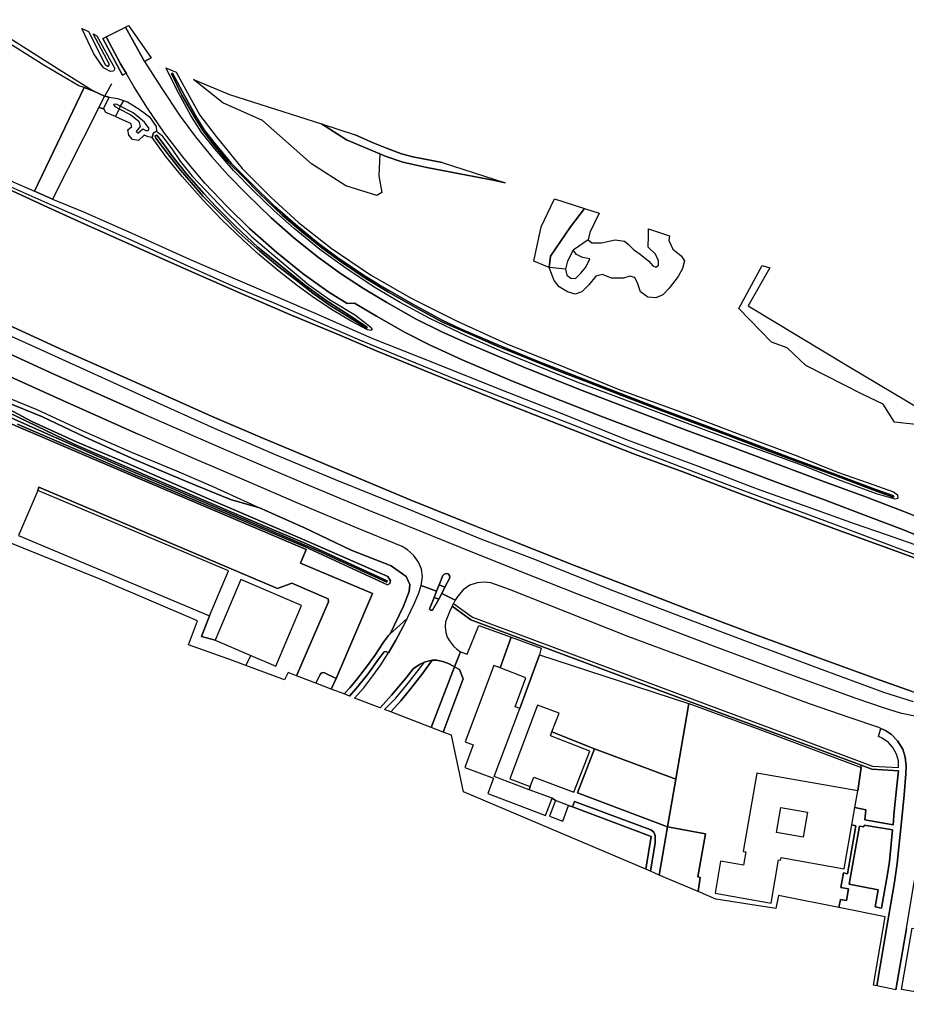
# Model space of a CAD drawing. Extents: x -26035517 to 31750492, y -9237385 to 8160032.
# Tile 43 of 256: x -23078146 to -22754512, y 2476687 to 2836209. Entities that reach past the tile are written whole.
import ezdxf

# ---------------------------------------------------------------- set-up
doc = ezdxf.new("R2010")
doc.units = 0
doc.layers.add('T-25', color=7, linetype='CONTINUOUS')

msp = doc.modelspace()

# ---------------------------------------------------------------- linework, layer by layer
at = {"layer": 'T-25', "color": 9}
for points in [[(-23018401, 2745438, 5380), (-23054382, 2761584, 5390), (-23067709, 2767670, 5386), (-23080911, 2773698, 5383), (-23116759, 2790391, 5383), (-23140409, 2802054, 5370), (-23172446, 2817749, 5370), (-23201073, 2831977, 5370), (-23234330, 2848944, 5353), (-23258450, 2861471, 5353), (-23272473, 2869070, 5353), (-23277890, 2873550, 5353), (-23279332, 2875170, 5353), (-23282257, 2878458, 5353), (-23285801, 2884422, 5353), (-23288358, 2892475, 5353), (-23288648, 2901096, 5353), (-23287693, 2908983, 5327)], [(-23369072, 2870166, 5357), (-23343334, 2855939, 5383), (-23318201, 2842310, 5383), (-23293491, 2829060, 5390), (-23267554, 2815458, 5390), (-23240231, 2801399, 5403), (-23210349, 2786097, 5403), (-23183100, 2772585, 5403), (-23150758, 2756884, 5397), (-23120162, 2742303, 5397), (-23093079, 2729632, 5390), (-23062059, 2715475, 5367), (-23027693, 2700144, 5327)], [(-23033129, 2692340, 6597), (-23065627, 2706837, 6573), (-23091523, 2718541, 6567), (-23118964, 2731165, 6583), (-23147206, 2744535, 6577), (-23171326, 2756327, 6573), (-23195981, 2768441, 6583), (-23221091, 2780956, 6603), (-23245950, 2793480, 6567), (-23272888, 2807481, 6533), (-23299744, 2821557, 6550), (-23330648, 2838198, 6547), (-23375192, 2862706, 6527)], [(-23234330, 2848944, 5353), (-23201073, 2831977, 5370), (-23172446, 2817749, 5370), (-23140409, 2802054, 5370), (-23116759, 2790391, 5383), (-23080911, 2773698, 5383), (-23067709, 2767670, 5386), (-23054382, 2761584, 5390), (-23018401, 2745438, 5380), (-22998115, 2736571, 5363), (-22979481, 2728613, 5367), (-22961291, 2720964, 5373), (-22947658, 2715176, 5380), (-22930803, 2708265, 5400), (-22902603, 2696804, 5403), (-22880660, 2688155, 5410), (-22853701, 2677614, 5420), (-22835714, 2670981, 5423), (-22813763, 2662636, 5427), (-22797037, 2656416, 5423), (-22778688, 2649574, 5423), (-22764871, 2644626, 5417), (-22749780, 2639156, 5420)], [(-23100600, 2840660, 6887), (-23080796, 2828818, 6877), (-23064126, 2818227, 6707), (-23051104, 2810161, 6627), (-23054655, 2811400, 6551), (-23056557, 2812064, 6510), (-23068924, 2819303, 6390), (-23087517, 2830897, 6410), (-23107047, 2842835, 6470)], [(-23202525, 2836306, 6457), (-23173319, 2822088, 6483), (-23146568, 2809466, 6437), (-23124237, 2798287, 6340), (-23102595, 2788134, 6327), (-23080259, 2776847, 6233), (-23072790, 2773593, 6233), (-23066120, 2770687, 6233), (-23054853, 2766043, 6283), (-23036174, 2757714, 6347), (-23015895, 2748646, 6343), (-22995250, 2739704, 6290), (-22970866, 2729277, 6280), (-22949588, 2719862, 6303), (-22926279, 2710705, 6373), (-22903505, 2701499, 6410), (-22880245, 2692405, 6437), (-22856378, 2682860, 6453), (-22830152, 2673079, 6457), (-22808950, 2664885, 6447), (-22790442, 2658314, 6440), (-22773504, 2652291, 6403), (-22761552, 2648107, 6433), (-22748930, 2643690, 6347)], [(-22745507, 2645782, 6463), (-22755511, 2649910, 6480), (-22768430, 2654820, 6480), (-22784404, 2660847, 6477), (-22799387, 2666400, 6507), (-22814530, 2672042, 6487), (-22830748, 2678108, 6490), (-22849402, 2685063, 6473), (-22866037, 2691383, 6470), (-22883425, 2698252, 6447), (-22898918, 2704452, 6450), (-22916587, 2712011, 6510), (-22928566, 2717444, 6527), (-22937441, 2721940, 6513), (-22947907, 2727917, 6550), (-22955882, 2732757, 6577), (-22958627, 2732559, 6563), (-22965336, 2736671, 6560), (-22974613, 2743421, 6567), (-22984289, 2751164, 6570), (-22994253, 2760003, 6570), (-23002429, 2768053, 6603), (-23010525, 2776543, 6623), (-23018166, 2785548, 6580), (-23025268, 2794812, 6567), (-23031494, 2803895, 6573), (-23036504, 2811755, 6563), (-23039315, 2816661, 6585), (-23041308, 2820140, 6600), (-23046574, 2829981, 6590), (-23039521, 2833503, 6587), (-23032541, 2820902, 6580), (-23026549, 2811420, 6543), (-23019623, 2800956, 6527), (-23013944, 2793494, 6520), (-23007966, 2786168, 6523), (-23002146, 2779622, 6547), (-22995373, 2772648, 6557), (-22986384, 2763917, 6573), (-22978156, 2756642, 6557), (-22969505, 2749761, 6553), (-22961032, 2743589, 6547), (-22952654, 2738058, 6533), (-22944167, 2732949, 6557), (-22933369, 2726828, 6583), (-22924101, 2722176, 6567), (-22914815, 2718037, 6583), (-22894112, 2709317, 6493), (-22874408, 2701411, 6487), (-22854134, 2693582, 6493), (-22834857, 2686374, 6503), (-22819711, 2680742, 6493), (-22803875, 2674784, 6480), (-22785340, 2667821, 6460), (-22770070, 2662219, 6460), (-22755411, 2656660, 6473), (-22742579, 2651469, 6467)], [(-23039521, 2833503, 6587), (-23032541, 2820902, 6580), (-23026549, 2811420, 6543), (-23019623, 2800956, 6527), (-23013944, 2793494, 6520), (-23007966, 2786168, 6523)], [(-23010525, 2776543, 6623), (-23018166, 2785548, 6580), (-23025268, 2794812, 6567), (-23031494, 2803895, 6573), (-23036504, 2811755, 6563), (-23039315, 2816661, 6585), (-23041308, 2820140, 6600), (-23046574, 2829981, 6590)], [(-22752338, 2590940, 5330), (-22765728, 2595664, 5320), (-22787195, 2603427, 5327), (-22810395, 2611992, 5337), (-22833610, 2620699, 5260), (-22851893, 2627728, 5257), (-22875653, 2636967, 5247), (-22896181, 2645080, 5280), (-22915706, 2652865, 5257), (-22935577, 2660951, 5260), (-22956776, 2669733, 5263), (-22989449, 2683426, 5247), (-23007842, 2691371, 5237), (-23027693, 2700144, 5327), (-23062059, 2715475, 5367), (-23093079, 2729632, 5390), (-23120162, 2742303, 5397), (-23150758, 2756884, 5397), (-23183100, 2772585, 5403), (-23210349, 2786097, 5403), (-23240231, 2801399, 5403), (-23267554, 2815458, 5390), (-23293491, 2829060, 5390)], [(-23293491, 2829060, 5390), (-23267554, 2815458, 5390), (-23240231, 2801399, 5403), (-23210349, 2786097, 5403), (-23183100, 2772585, 5403), (-23150758, 2756884, 5397), (-23120162, 2742303, 5397), (-23093079, 2729632, 5390), (-23062059, 2715475, 5367), (-23027693, 2700144, 5327), (-23007842, 2691371, 5237), (-22989449, 2683426, 5247), (-22956776, 2669733, 5263), (-22935577, 2660951, 5260), (-22915706, 2652865, 5257), (-22896181, 2645080, 5280), (-22875653, 2636967, 5247), (-22851893, 2627728, 5257), (-22833610, 2620699, 5260), (-22810395, 2611992, 5337), (-22787195, 2603427, 5327), (-22765728, 2595664, 5320), (-22752338, 2590940, 5330)], [(-23047782, 2829378, 6657), (-23040652, 2815945, 6663), (-23039315, 2816661, 6585)], [(-22751847, 2587125, 6537), (-22762758, 2590539, 6530), (-22786440, 2599276, 6453), (-22811496, 2608637, 6493), (-22836890, 2618347, 6507), (-22863044, 2628302, 6453), (-22890152, 2639054, 6457), (-22909486, 2646418, 6497), (-22936372, 2657487, 6370), (-22962865, 2668173, 6557), (-22984764, 2677355, 6527), (-23007008, 2686962, 6597), (-23030226, 2697457, 6483), (-23050852, 2706725, 6457), (-23082461, 2721156, 6420), (-23117189, 2736864, 6433), (-23147232, 2751063, 6450), (-23177740, 2765853, 6477), (-23205474, 2779694, 6497), (-23236964, 2795498, 6473), (-23263960, 2809384, 6483), (-23291475, 2823822, 6463)], [(-23032541, 2820902, 6580), (-23030168, 2822227, 6628)], [(-23044686, 2812835, 6740), (-23047057, 2808417, 6630)], [(-22946737, 2787189, 6012), (-22947099, 2779201, 6063), (-22945999, 2773117, 6163), (-22947832, 2771966, 6220), (-22959048, 2775493, 6263), (-22971667, 2783568, 6263), (-22989513, 2799376, 6403), (-23003944, 2805861, 6547), (-23014646, 2814399, 6617)], [(-23054655, 2811400, 6551), (-23072790, 2773593, 6233)], [(-23045485, 2807948, 6590), (-23047143, 2808247, 6628), (-23051104, 2810161, 6627)], [(-23040222, 2806682, 6612), (-23041459, 2804659, 7885), (-23041883, 2803694, 7798), (-23043202, 2800810, 6553)], [(-23049212, 2804152, 6585), (-23047438, 2803660, 6517)], [(-22967930, 2798138, 5867), (-22958855, 2792292, 5867), (-22946737, 2787189, 6012), (-22944429, 2786217, 6040), (-22938337, 2784128, 6003), (-22929574, 2782267, 6060), (-22917489, 2779876, 6023), (-22904761, 2777472, 5967), (-22900926, 2776618, 5967)], [(-22923933, 2784008, 6090), (-22934597, 2786084, 6090), (-22938774, 2787186, 6090), (-22944253, 2789252, 6057), (-22949115, 2791291, 6017), (-22955725, 2794218, 5963)], [(-22914815, 2718037, 6583), (-22924101, 2722176, 6567), (-22933369, 2726828, 6583), (-22944167, 2732949, 6557), (-22952654, 2738058, 6533), (-22961032, 2743589, 6547), (-22969505, 2749761, 6553), (-22978156, 2756642, 6557), (-22986384, 2763917, 6573), (-22995373, 2772648, 6557), (-23002146, 2779622, 6547), (-23007966, 2786168, 6523)], [(-22738645, 2636293, 5550), (-22754806, 2642114, 5553), (-22780016, 2651604, 5560), (-22803949, 2660501, 5583), (-22820077, 2666489, 5553), (-22838503, 2673513, 5560), (-22855704, 2680161, 5600), (-22877835, 2688841, 5573), (-22900441, 2697667, 5540), (-22918290, 2704551, 5460), (-22936801, 2712092, 5463), (-22953973, 2719187, 5470), (-22967503, 2725055, 5507), (-22985526, 2732816, 5500), (-23000331, 2738905, 5460), (-23018035, 2746858, 5573), (-23037506, 2755713, 5577), (-23058283, 2764945, 5537), (-23067016, 2768780, 5547), (-23085764, 2777021, 5570)], [(-23010525, 2776543, 6623), (-23002429, 2768053, 6603), (-22994253, 2760003, 6570), (-22984289, 2751164, 6570), (-22974613, 2743421, 6567), (-22965336, 2736671, 6560), (-22958627, 2732559, 6563), (-22955882, 2732757, 6577), (-22947907, 2727917, 6550), (-22937441, 2721940, 6513), (-22928566, 2717444, 6527), (-22916587, 2712011, 6510)], [(-23225826, 2757521, 6133), (-23221152, 2766823, 6350), (-23220239, 2768279, 6413), (-23218771, 2769367, 6473), (-23216938, 2769899, 6527), (-23215448, 2769690, 6580), (-23209132, 2766525, 6603), (-23182794, 2753530, 6560), (-23153979, 2739517, 6553), (-23127175, 2726625, 6553), (-23098321, 2713337, 6547), (-23060815, 2696404, 6550), (-23034626, 2684725, 6543)], [(-22878866, 2745174, 7633), (-22884900, 2745733, 6430), (-22890476, 2748075, 6260), (-22887753, 2760529, 6333), (-22882882, 2770823, 6333)], [(-22870685, 2755859, 10213), (-22876110, 2752058, 7620)], [(-22683017, 2607787, 5423), (-22687409, 2609942, 5423), (-22693455, 2613148, 5423), (-22705860, 2619832, 5423), (-22717693, 2626133, 5417), (-22724321, 2629581, 5417), (-22727427, 2631128, 5417), (-22735392, 2634017, 5410), (-22749780, 2639156, 5420), (-22764871, 2644626, 5417), (-22778688, 2649574, 5423), (-22797037, 2656416, 5423), (-22813763, 2662636, 5427), (-22835714, 2670981, 5423), (-22853701, 2677614, 5420), (-22880660, 2688155, 5410), (-22902603, 2696804, 5403), (-22930803, 2708265, 5400), (-22947658, 2715176, 5380), (-22961291, 2720964, 5373), (-22979481, 2728613, 5367), (-22998115, 2736571, 5363), (-23018401, 2745438, 5380)], [(-22669112, 2702166, 6057), (-22683761, 2675370, 6057), (-22681531, 2673356, 6057), (-22685721, 2663137, 6057), (-22689901, 2656098, 6153), (-22693423, 2653529, 6153), (-22697389, 2654123, 6153), (-22707515, 2661403, 6180), (-22715645, 2668372, 6240), (-22748805, 2688111, 6227), (-22758793, 2689255, 6217), (-22762899, 2695842, 6193), (-22770367, 2699343, 6193), (-22791201, 2709965, 6123), (-22798021, 2716353, 6060), (-22803703, 2718512, 6060), (-22815694, 2730758, 5927), (-22807122, 2746491, 5923)], [(-22748805, 2688111, 6227), (-22758793, 2689255, 6217), (-22762899, 2695842, 6193), (-22770367, 2699343, 6193), (-22791201, 2709965, 6123), (-22798021, 2716353, 6060), (-22803703, 2718512, 6060), (-22815694, 2730758, 5927), (-22807122, 2746491, 5923), (-22804273, 2745582, 5993), (-22812288, 2731746, 5890), (-22775485, 2709551, 6047), (-22738533, 2687518, 6073)], [(-23091523, 2718541, 6567), (-23065627, 2706837, 6573), (-23033129, 2692340, 6597), (-23002672, 2679005, 6640), (-22975310, 2667332, 6583), (-22951066, 2657284, 6563), (-22937239, 2651625, 6563), (-22917424, 2643591, 6533), (-22896493, 2635236, 6580), (-22874282, 2626398, 6583), (-22853164, 2618277, 6563), (-22826044, 2607905, 6573), (-22799797, 2598248, 6570), (-22772918, 2588478, 6620), (-22762636, 2584936, 6623), (-22756783, 2583149, 6610), (-22750742, 2581882, 6603)], [(-22676856, 2618071, 6477), (-22685077, 2622135, 6460), (-22694805, 2627114, 6463), (-22707089, 2634215, 6453), (-22718842, 2640623, 6463), (-22730631, 2646303, 6470), (-22742579, 2651469, 6467), (-22755411, 2656660, 6473), (-22770070, 2662219, 6460), (-22785340, 2667821, 6460), (-22803875, 2674784, 6480), (-22819711, 2680742, 6493), (-22834857, 2686374, 6503), (-22854134, 2693582, 6493), (-22874408, 2701411, 6487), (-22894112, 2709317, 6493), (-22914815, 2718037, 6583)], [(-22754495, 2504423, 5783), (-22758292, 2481995, 5803), (-22765301, 2483402, 5830), (-22761587, 2505000, 5843), (-22758825, 2521246, 5890), (-22757830, 2528077, 5967), (-22757236, 2534056, 6023), (-22756313, 2543331, 6150), (-22755293, 2553159, 6253), (-22754623, 2560871, 6357), (-22754530, 2563783, 6450), (-22754906, 2566973, 6493), (-22755833, 2569826, 6503), (-22757671, 2572844, 6517), (-22759934, 2575196, 6567), (-22762156, 2576637, 6577), (-22763813, 2577372, 6554), (-22764563, 2577705, 6543), (-22775017, 2581288, 6517), (-22789824, 2586441, 6480), (-22808230, 2593209, 6463), (-22834803, 2603073, 6477), (-22855743, 2610879, 6477), (-22878803, 2619973, 6470), (-22899405, 2628161, 6467), (-22906169, 2630570, 6457), (-22908563, 2630826, 6433), (-22911196, 2630559, 6423), (-22913886, 2629690, 6353), (-22916290, 2628018, 6333), (-22918244, 2625697, 6353), (-22919238, 2624205, 6357), (-22924099, 2626714, 6583), (-22922909, 2628993, 6567), (-22921171, 2632453, 6570), (-22921286, 2633239, 6580), (-22921780, 2633865, 6580), (-22922375, 2633959, 6580), (-22923239, 2633757, 6597), (-22923702, 2633291, 6597), (-22925004, 2629891, 6597), (-22925945, 2627481, 6597), (-22931573, 2629573, 6433), (-22931145, 2632946, 6473), (-22931492, 2635564, 6483), (-22932624, 2638102, 6497), (-22934457, 2640640, 6543), (-22936564, 2642595, 6577), (-22938534, 2643850, 6540), (-22955222, 2650676, 6577), (-22975543, 2659219, 6633), (-22995277, 2667680, 6653), (-23014282, 2675868, 6600), (-23034626, 2684725, 6543), (-23060815, 2696404, 6550), (-23098321, 2713337, 6547)], [(-22916587, 2712011, 6510), (-22898918, 2704452, 6450), (-22883425, 2698252, 6447), (-22866037, 2691383, 6470), (-22849402, 2685063, 6473), (-22830748, 2678108, 6490), (-22814530, 2672042, 6487), (-22799387, 2666400, 6507), (-22784404, 2660847, 6477), (-22768430, 2654820, 6480), (-22755511, 2649910, 6480), (-22745507, 2645782, 6463), (-22735757, 2641543, 6460), (-22731866, 2639823, 6460), (-22723318, 2635852, 6510), (-22713368, 2630543, 6477), (-22702591, 2624380, 6420), (-22693686, 2619374, 6420), (-22686062, 2615584, 6420), (-22678611, 2612309, 6458)], [(-23027693, 2700144, 5327), (-23007842, 2691371, 5237), (-22989449, 2683426, 5247), (-22956776, 2669733, 5263), (-22935577, 2660951, 5260), (-22915706, 2652865, 5257), (-22896181, 2645080, 5280), (-22875653, 2636967, 5247), (-22851893, 2627728, 5257), (-22833610, 2620699, 5260), (-22810395, 2611992, 5337), (-22787195, 2603427, 5327), (-22765728, 2595664, 5320), (-22752338, 2590940, 5330), (-22746534, 2588907, 5337), (-22740664, 2587161, 5357), (-22736015, 2586075, 5360), (-22730421, 2584957, 5357), (-22718017, 2582774, 5427), (-22706450, 2580699, 5437), (-22699824, 2579512, 5430), (-22689613, 2577892, 5430)], [(-23095422, 2697142, 5110), (-23077675, 2689235, 5110), (-23053085, 2678245, 5117), (-23037814, 2671559, 5117), (-23007987, 2658830, 5080), (-22969154, 2642240, 5080), (-22944180, 2630852, 5413), (-22944058, 2631354, 5413), (-22973485, 2644782, 5413), (-23001883, 2656814, 5503), (-23037786, 2672348, 5187), (-23037786, 2672348, 5187), (-23058217, 2681225, 5187), (-23085923, 2694444, 5187)], [(-23095422, 2697142, 5110), (-23077675, 2689235, 5110), (-23053085, 2678245, 5117), (-23037814, 2671559, 5117), (-23007987, 2658830, 5080), (-22969154, 2642240, 5080), (-22944180, 2630852, 5413), (-22944058, 2631354, 5413), (-22973485, 2644782, 5413), (-23001883, 2656814, 5503), (-23037786, 2672348, 5187), (-23037786, 2672348, 5187), (-23058217, 2681225, 5187), (-23085923, 2694444, 5187)], [(-23085923, 2694444, 5187), (-23058217, 2681225, 5187), (-23037786, 2672348, 5187), (-23037786, 2672348, 5187), (-23001883, 2656814, 5503), (-22973485, 2644782, 5413), (-22944058, 2631354, 5413), (-22944180, 2630852, 5413), (-22969154, 2642240, 5080), (-23007987, 2658830, 5080), (-23037814, 2671559, 5117), (-23053085, 2678245, 5117), (-23077675, 2689235, 5110), (-23095422, 2697142, 5110)], [(-23083578, 2696851, 5817), (-23069794, 2691224, 5817), (-23054489, 2683903, 5830), (-23036291, 2675658, 5833), (-23023388, 2670147, 5953), (-23013703, 2666184, 6053), (-23001240, 2661067, 6030), (-22990615, 2658015, 6350), (-22974406, 2650799, 6263), (-22957144, 2642484, 6293), (-22942496, 2636776, 6293), (-22937032, 2632880, 6300), (-22935791, 2629963, 6320), (-22936024, 2627421, 6280), (-22938029, 2622096, 6260), (-22942876, 2611946, 6243), (-22943535, 2611323, 6247), (-22945341, 2608923, 6253), (-22948495, 2604019, 6263), (-22951864, 2599443, 6263), (-22954825, 2595653, 6273), (-22957693, 2592293, 6267), (-22959765, 2589997, 6257), (-22964448, 2591792, 6067), (-22964448, 2591792, 6067), (-22962647, 2595708, 6100), (-22949387, 2626747, 5940), (-22975601, 2637754, 5483), (-22973534, 2642699, 5483), (-23034950, 2668847, 5473), (-23088240, 2691582, 5710)], [(-23087263, 2696621, 5943), (-23073708, 2689513, 5860), (-23057188, 2681923, 5857), (-23038708, 2674140, 5857), (-23009205, 2661300, 5593), (-22973152, 2645811, 5587), (-22943800, 2632857, 5973), (-22942812, 2631303, 5973), (-22943028, 2630381, 5973), (-22943837, 2629855, 5973), (-22973977, 2643790, 5460), (-23012088, 2659747, 5477), (-23036994, 2670328, 5530), (-23036994, 2670328, 5530), (-23078942, 2688573, 5750)], [(-23078942, 2688573, 5750), (-23036994, 2670328, 5530), (-23012088, 2659747, 5477), (-22973977, 2643790, 5460), (-22943837, 2629855, 5973), (-22943028, 2630381, 5973), (-22942812, 2631303, 5973), (-22943800, 2632857, 5973), (-22973152, 2645811, 5587), (-23009205, 2661300, 5593), (-23038708, 2674140, 5857), (-23057188, 2681923, 5857), (-23073708, 2689513, 5860), (-23087263, 2696621, 5943)], [(-23087263, 2696621, 5943), (-23073708, 2689513, 5860), (-23057188, 2681923, 5857), (-23038708, 2674140, 5857), (-23009205, 2661300, 5593), (-22973152, 2645811, 5587), (-22943800, 2632857, 5973), (-22942812, 2631303, 5973), (-22943028, 2630381, 5973), (-22943837, 2629855, 5973), (-22973977, 2643790, 5460), (-23012088, 2659747, 5477), (-23036994, 2670328, 5530), (-23036994, 2670328, 5530), (-23078942, 2688573, 5750)], [(-23084091, 2698896, 6437), (-23071873, 2693836, 6423), (-23054907, 2685992, 6423), (-23037079, 2678142, 6390), (-23020958, 2671534, 6520), (-23007683, 2665758, 6403), (-22990615, 2658015, 6350), (-23001240, 2661067, 6030), (-23013703, 2666184, 6053), (-23023388, 2670147, 5953), (-23036291, 2675658, 5833), (-23036291, 2675658, 5833), (-23054489, 2683903, 5830), (-23069794, 2691224, 5817), (-23083578, 2696851, 5817)], [(-23084091, 2698896, 6437), (-23071873, 2693836, 6423), (-23054907, 2685992, 6423), (-23037079, 2678142, 6390), (-23020958, 2671534, 6520), (-23007683, 2665758, 6403), (-22990615, 2658015, 6350), (-23001240, 2661067, 6030), (-23013703, 2666184, 6053), (-23023388, 2670147, 5953), (-23036291, 2675658, 5833), (-23036291, 2675658, 5833), (-23054489, 2683903, 5830), (-23069794, 2691224, 5817), (-23083578, 2696851, 5817)], [(-23088240, 2691582, 5710), (-23034950, 2668847, 5473), (-22973534, 2642699, 5483), (-22975601, 2637754, 5483), (-22949387, 2626747, 5940), (-22962647, 2595708, 6100), (-22966858, 2597696, 5983), (-22967609, 2597786, 5983), (-22968128, 2597574, 5983), (-22968526, 2597164, 5960), (-22970001, 2593921, 5967), (-22977058, 2596627, 6010), (-22965386, 2623668, 6010), (-22965502, 2624761, 6010), (-22978803, 2630419, 5620), (-22983993, 2628485, 5617), (-23071177, 2665462, 5617), (-23071515, 2664283, 5617), (-23078592, 2647894, 10250), (-23008883, 2618558, 5613), (-23011840, 2611025, 5617), (-23006845, 2609605, 5617), (-22993752, 2604051, 6070), (-22995548, 2600387, 5920), (-22995548, 2600387, 5920), (-23000414, 2602200, 5917), (-23016589, 2607900, 5733), (-23013257, 2616743, 5733), (-23048483, 2631850, 5607), (-23105324, 2654628, 5630)], [(-23033129, 2692340, 6597), (-23002672, 2679005, 6640), (-22975310, 2667332, 6583), (-22951066, 2657284, 6563), (-22937239, 2651625, 6563), (-22917424, 2643591, 6533), (-22896493, 2635236, 6580), (-22874282, 2626398, 6583), (-22853164, 2618277, 6563), (-22826044, 2607905, 6573), (-22799797, 2598248, 6570), (-22772918, 2588478, 6620), (-22762636, 2584936, 6623), (-22756783, 2583149, 6610), (-22750742, 2581882, 6603), (-22741516, 2579816, 6593), (-22731748, 2578064, 6577), (-22721240, 2576849, 6577), (-22711021, 2576093, 6630), (-22702000, 2575187, 6577), (-22695247, 2574161, 6600), (-22688839, 2572779, 6549)], [(-22955926, 2588525, 6417), (-22952529, 2592287, 6403), (-22949191, 2596648, 6423), (-22946365, 2600651, 6437), (-22943606, 2604842, 6418), (-22943489, 2605020, 6417), (-22940848, 2609670, 6413), (-22938192, 2614687, 6397), (-22936690, 2617621, 6394), (-22936446, 2618097, 6393), (-22934122, 2622907, 6433), (-22932596, 2626563, 6433), (-22931573, 2629573, 6433), (-22931145, 2632946, 6473), (-22931492, 2635564, 6483), (-22932624, 2638102, 6497), (-22934457, 2640640, 6543), (-22936564, 2642595, 6577), (-22938534, 2643850, 6540), (-22955222, 2650676, 6577), (-22975543, 2659219, 6633), (-22995277, 2667680, 6653), (-23014282, 2675868, 6600), (-23034626, 2684725, 6543)], [(-23071515, 2664283, 5617), (-23071177, 2665462, 5617), (-22983993, 2628485, 5617), (-22978803, 2630419, 5620), (-22965502, 2624761, 6010), (-22965386, 2623668, 6010), (-22977058, 2596627, 6010)], [(-22942876, 2611946, 6243), (-22938029, 2622096, 6260), (-22936024, 2627421, 6280), (-22935791, 2629963, 6320), (-22937032, 2632880, 6300), (-22942496, 2636776, 6293), (-22957144, 2642484, 6293), (-22974406, 2650799, 6263), (-22990615, 2658015, 6350)], [(-22973534, 2642699, 5483), (-22975601, 2637754, 5483), (-22949387, 2626747, 5940), (-22962647, 2595708, 6100), (-22966858, 2597696, 5983), (-22967609, 2597786, 5983), (-22968128, 2597574, 5983), (-22968526, 2597164, 5960), (-22970001, 2593921, 5967)], [(-22925004, 2629891, 6597), (-22923702, 2633291, 6597), (-22923239, 2633757, 6597), (-22922375, 2633959, 6580), (-22921780, 2633865, 6580), (-22921286, 2633239, 6580), (-22921171, 2632453, 6570), (-22922909, 2628993, 6567), (-22925004, 2629891, 6597)], [(-22925945, 2627481, 6597), (-22931573, 2629573, 6433)], [(-22925004, 2629891, 6597), (-22925945, 2627481, 6597), (-22926832, 2625209, 6597)], [(-22925174, 2624656, 6597), (-22924099, 2626714, 6583), (-22922909, 2628993, 6567)], [(-22765301, 2483402, 5830), (-22761587, 2505000, 5843), (-22758825, 2521246, 5890), (-22757830, 2528077, 5967), (-22757236, 2534056, 6023), (-22756313, 2543331, 6150), (-22755293, 2553159, 6253), (-22754623, 2560871, 6357), (-22754530, 2563783, 6450), (-22754906, 2566973, 6493), (-22755833, 2569826, 6503), (-22757671, 2572844, 6517), (-22759934, 2575196, 6567), (-22762156, 2576637, 6577), (-22763813, 2577372, 6554), (-22764563, 2577705, 6543), (-22775017, 2581288, 6517), (-22789824, 2586441, 6480), (-22808230, 2593209, 6463), (-22834803, 2603073, 6477), (-22855743, 2610879, 6477), (-22878803, 2619973, 6470), (-22899405, 2628161, 6467), (-22906169, 2630570, 6457), (-22908563, 2630826, 6433), (-22911196, 2630559, 6423), (-22913886, 2629690, 6353), (-22916290, 2628018, 6333), (-22918244, 2625697, 6353), (-22919238, 2624205, 6357), (-22919796, 2623080, 6348), (-22920318, 2622018, 6339), (-22921304, 2620009, 6323), (-22922749, 2616319, 6313), (-22922805, 2614489, 6313), (-22922633, 2612490, 6337), (-22922146, 2610765, 6360), (-22921280, 2609380, 6377), (-22919828, 2607421, 6407), (-22918624, 2606386, 6497), (-22917275, 2605366, 6553)], [(-22926832, 2625209, 6597), (-22925174, 2624656, 6597), (-22927475, 2620621, 6597), (-22927909, 2620553, 6597), (-22928243, 2620632, 6597), (-22928500, 2620960, 6597), (-22928431, 2621376, 6597), (-22926832, 2625209, 6597)], [(-22919238, 2624205, 6357), (-22924099, 2626714, 6583)], [(-22920318, 2622018, 6339), (-22913442, 2617016, 6497), (-22896896, 2610845, 6500), (-22856673, 2595822, 6373), (-22822205, 2583004, 6353), (-22792889, 2572123, 6347), (-22770998, 2563962, 6347), (-22767107, 2562512, 6347), (-22757410, 2561900, 6487)], [(-22919796, 2623080, 6348), (-22912871, 2618084, 6497), (-22896476, 2611969, 6500), (-22856254, 2596946, 6373), (-22821787, 2584129, 6353), (-22792471, 2573248, 6347), (-22766854, 2563698, 6347), (-22757335, 2563098, 6487)], [(-23008883, 2618558, 5613), (-23011840, 2611025, 5617), (-23006845, 2609605, 5617)], [(-22959765, 2589997, 6257), (-22957693, 2592293, 6267), (-22954825, 2595653, 6273), (-22951864, 2599443, 6263), (-22948495, 2604019, 6263), (-22945341, 2608923, 6253), (-22943535, 2611323, 6247), (-22942876, 2611946, 6243), (-22941854, 2612912, 6237), (-22936690, 2617621, 6394)], [(-22898687, 2610706, 6592), (-22902809, 2599499, 6640)], [(-22995548, 2600387, 5920), (-22993752, 2604051, 6070)], [(-22957764, 2589230, 6293), (-22954665, 2592749, 6293), (-22951100, 2597175, 6290), (-22947138, 2602656, 6300), (-22945165, 2605371, 6303), (-22944718, 2605473, 6303), (-22944175, 2605351, 6303), (-22943606, 2604842, 6418)], [(-22917275, 2605366, 6553), (-22919463, 2599908, 6570)], [(-22946597, 2584948, 6313), (-22942447, 2589508, 6323), (-22937134, 2595947, 6287), (-22934526, 2599177, 6317), (-22932261, 2600764, 6283), (-22930347, 2601583, 6266), (-22930047, 2601711, 6263), (-22927625, 2602311, 6250), (-22925891, 2602321, 6297), (-22923386, 2601719, 6427), (-22921386, 2600997, 6547), (-22919463, 2599908, 6570), (-22917656, 2598942, 6597), (-22916232, 2595490, 6657), (-22923540, 2576107, 6607)], [(-22944958, 2584320, 6267), (-22940885, 2588526, 6267), (-22936372, 2593966, 6257), (-22932415, 2598970, 6263), (-22930347, 2601583, 6266)], [(-22942698, 2583453, 6213), (-22939055, 2587558, 6223), (-22935431, 2591973, 6230), (-22930966, 2597655, 6300), (-22927625, 2602311, 6250)], [(-22962647, 2595708, 6100), (-22964448, 2591792, 6067)], [(-22830537, 2517849, 6043), (-22829751, 2523032, 6043), (-22830576, 2523199, 6043), (-22827818, 2538995, 6003), (-22841657, 2541455, 6068), (-22874530, 2553849, 6213), (-22868365, 2569955, 6213), (-22883890, 2576133, 6210)], [(-22757335, 2563098, 6487), (-22757419, 2565532, 6543), (-22758064, 2568065, 6543), (-22759470, 2570511, 6570), (-22761047, 2572292, 6603), (-22763372, 2573907, 6637), (-22764668, 2574435, 6640), (-22763813, 2577372, 6554)], [(-22868365, 2569955, 6213), (-22838662, 2558849, 6068)], [(-22758292, 2481995, 5803), (-22754495, 2504423, 5783), (-22751946, 2519107, 5822), (-22751251, 2523110, 5833), (-22746312, 2543912, 6107), (-22746107, 2544770, 6117), (-22742774, 2558727, 6277), (-22742145, 2560909, 6277), (-22740823, 2563974, 6307), (-22739158, 2566293, 6357), (-22737201, 2568004, 6370), (-22734764, 2569402, 6417), (-22731818, 2570061, 6420), (-22726162, 2569911, 6417), (-22713646, 2568824, 6427), (-22705986, 2568019, 6400), (-22697678, 2566639, 6410), (-22690410, 2565004, 6537)], [(-22770933, 2563210, 6257), (-22770998, 2563962, 6347)], [(-22757410, 2561900, 6487), (-22758008, 2556447, 6447), (-22758887, 2547061, 6253), (-22759341, 2542260, 6193), (-22769675, 2544029, 6130), (-22769313, 2547735, 6137), (-22773314, 2548492, 6137)], [(-22891782, 2556197, 6109), (-22892144, 2555048, 6109)], [(-22876392, 2548816, 6157), (-22875678, 2550778, 6097), (-22847773, 2540355, 6160), (-22846722, 2539580, 6160), (-22846160, 2538273, 6160), (-22846196, 2535622, 6117), (-22847929, 2525246, 6110)], [(-22769930, 2542085, 6100), (-22770037, 2541531, 6100), (-22771565, 2541785, 6100), (-22775317, 2520527, 5947)]]:
    msp.add_polyline3d(points, dxfattribs=at)
for points in [[(-23049934, 2830322, 6700), (-23043412, 2818401, 6743), (-23043899, 2817406, 6743), (-23044956, 2817309, 6743), (-23047526, 2818642, 6743), (-23051140, 2823734, 6723), (-23055463, 2833043, 6790), (-23053058, 2831860, 7727), (-23046968, 2819824, 7610), (-23045866, 2819081, 7610), (-23045327, 2819807, 7610), (-23051338, 2831013, 7770), (-23049934, 2830322, 6700)], [(-23039521, 2833503, 6587), (-23038437, 2834044, 6633), (-23030168, 2822227, 6628), (-23032541, 2820902, 6580), (-23039521, 2833503, 6587)], [(-23046574, 2829981, 6590), (-23041308, 2820140, 6600), (-23039315, 2816661, 6585), (-23040652, 2815945, 6663), (-23047782, 2829378, 6657), (-23046574, 2829981, 6590)], [(-23021035, 2817065, 6723), (-23016936, 2809551, 6630), (-23012415, 2801359, 6607), (-23006473, 2793512, 6530), (-22996903, 2781898, 6403), (-22986434, 2771370, 6440), (-22976331, 2762176, 6417), (-22964491, 2752807, 6400), (-22950034, 2743105, 6437), (-22935237, 2734520, 6430), (-22918416, 2726080, 6413), (-22900310, 2717847, 6370), (-22878925, 2709211, 6447), (-22859698, 2701338, 6453), (-22837508, 2693279, 6473), (-22814877, 2684633, 6423), (-22794088, 2676823, 6383), (-22779568, 2671045, 6317), (-22768443, 2667101, 6347), (-22759174, 2663781, 6337), (-22757713, 2662701, 6340), (-22757580, 2661356, 6340), (-22758589, 2661123, 6343), (-22765363, 2663087, 6363), (-22779253, 2668184, 6373), (-22791026, 2672944, 6450), (-22804055, 2677652, 6487), (-22815820, 2681788, 6447), (-22834389, 2688763, 6427), (-22846623, 2693418, 6403), (-22861523, 2699042, 6417), (-22874013, 2703649, 6457), (-22889939, 2710022, 6467), (-22901893, 2714871, 6470), (-22915176, 2720786, 6437), (-22928376, 2727055, 6410), (-22939273, 2732885, 6423), (-22948813, 2738594, 6420), (-22959136, 2745508, 6453), (-22968583, 2752322, 6460), (-22977984, 2760025, 6493), (-22985221, 2766451, 6477), (-22992862, 2773666, 6453), (-23000154, 2781124, 6417), (-23006942, 2789031, 6540), (-23011897, 2795217, 6507), (-23015617, 2801255, 6500), (-23020195, 2809504, 6510), (-23024773, 2818624, 6593), (-23021035, 2817065, 6723)], [(-23022331, 2816682, 6110), (-23018017, 2808487, 6047), (-23013435, 2800420, 6040), (-23010799, 2795965, 6017), (-23006747, 2790911, 5997), (-23001003, 2783799, 5867), (-22993095, 2775924, 5863), (-22985030, 2768027, 5863), (-22977525, 2761398, 5847), (-22969118, 2754517, 5817), (-22961971, 2749201, 5827), (-22952656, 2742945, 5850), (-22946921, 2739437, 5800), (-22934600, 2732357, 5813), (-22923931, 2726462, 5837), (-22917227, 2723377, 5837), (-22903855, 2717549, 5873), (-22889772, 2711814, 5897), (-22874115, 2705665, 5837), (-22856642, 2698830, 5787), (-22842815, 2693532, 5790), (-22827600, 2687930, 5810), (-22810517, 2681439, 5853), (-22795828, 2675917, 5793), (-22780275, 2670181, 5790), (-22765942, 2664818, 5803), (-22759470, 2662436, 5823), (-22759031, 2662017, 5823), (-22759276, 2661908, 5823), (-22766711, 2664554, 5793), (-22780092, 2669689, 5800), (-22793190, 2674449, 5820), (-22805250, 2678853, 5813), (-22820090, 2684634, 5817), (-22833595, 2689619, 5850), (-22844968, 2693898, 5823), (-22857796, 2698758, 5860), (-22871352, 2704041, 5903), (-22880990, 2707720, 5903), (-22893560, 2712864, 5863), (-22904116, 2717110, 5860), (-22914772, 2721825, 5840), (-22923840, 2725795, 5860), (-22933409, 2730937, 5870), (-22943528, 2736756, 5870), (-22951808, 2741716, 5867), (-22960457, 2747575, 5877), (-22967864, 2752953, 5840), (-22975383, 2759031, 5840), (-22982324, 2764879, 5840), (-22990618, 2772767, 5873), (-22996809, 2779072, 5883), (-23002177, 2784334, 5890), (-23006913, 2790031, 5987), (-23011161, 2795579, 5990), (-23014234, 2800541, 6050), (-23018929, 2808679, 6060), (-23022733, 2816493, 6110), (-23022331, 2816682, 6110)], [(-23022331, 2816682, 6110), (-23022733, 2816493, 6110), (-23018929, 2808679, 6060), (-23014234, 2800541, 6050), (-23011161, 2795579, 5990), (-23006913, 2790031, 5987), (-23002177, 2784334, 5890), (-22996809, 2779072, 5883), (-22990618, 2772767, 5873), (-22982324, 2764879, 5840), (-22975383, 2759031, 5840), (-22967864, 2752953, 5840), (-22960457, 2747575, 5877), (-22951808, 2741716, 5867), (-22943528, 2736756, 5870), (-22933409, 2730937, 5870), (-22923840, 2725795, 5860), (-22914772, 2721825, 5840), (-22904116, 2717110, 5860), (-22893560, 2712864, 5863), (-22880990, 2707720, 5903), (-22871352, 2704041, 5903), (-22857796, 2698758, 5860), (-22844968, 2693898, 5823), (-22833595, 2689619, 5850), (-22820090, 2684634, 5817), (-22805250, 2678853, 5813), (-22793190, 2674449, 5820), (-22780092, 2669689, 5800), (-22766711, 2664554, 5793), (-22759276, 2661908, 5823), (-22759031, 2662017, 5823), (-22759470, 2662436, 5823), (-22765942, 2664818, 5803), (-22780275, 2670181, 5790), (-22795828, 2675917, 5793), (-22810517, 2681439, 5853), (-22827600, 2687930, 5810), (-22842815, 2693532, 5790), (-22856642, 2698830, 5787), (-22874115, 2705665, 5837), (-22889772, 2711814, 5897), (-22903855, 2717549, 5873), (-22917227, 2723377, 5837), (-22923931, 2726462, 5837), (-22934600, 2732357, 5813), (-22946921, 2739437, 5800), (-22952656, 2742945, 5850), (-22961971, 2749201, 5827), (-22969118, 2754517, 5817), (-22977525, 2761398, 5847), (-22985030, 2768027, 5863), (-22993095, 2775924, 5863), (-23001003, 2783799, 5867), (-23006747, 2790911, 5997), (-23010799, 2795965, 6017), (-23013435, 2800420, 6040), (-23018017, 2808487, 6047), (-23022331, 2816682, 6110)], [(-23014646, 2814399, 6617), (-23001559, 2808939, 6603), (-22967930, 2798138, 5867), (-22958855, 2792292, 5867), (-22946737, 2787189, 6012), (-22947099, 2779201, 6063), (-22945999, 2773117, 6163), (-22947832, 2771966, 6220), (-22959048, 2775493, 6263), (-22971667, 2783568, 6263), (-22989513, 2799376, 6403), (-23003944, 2805861, 6547), (-23014646, 2814399, 6617)], [(-23072790, 2773593, 6233), (-23054655, 2811400, 6551), (-23051104, 2810161, 6627), (-23047143, 2808247, 6628), (-23049212, 2804152, 6585), (-23066120, 2770687, 6233), (-23072790, 2773593, 6233)], [(-23047143, 2808247, 6628), (-23045485, 2807948, 6590), (-23047498, 2803773, 6517), (-23047438, 2803660, 6517), (-23049212, 2804152, 6585), (-23047143, 2808247, 6628)], [(-23043202, 2800810, 6553), (-23046696, 2802269, 6520), (-23047438, 2803660, 6517), (-23047498, 2803773, 6517), (-23045485, 2807948, 6590), (-23042467, 2807466, 6620), (-23040222, 2806682, 6612), (-23041459, 2804659, 7885), (-23042767, 2805338, 7910), (-23043873, 2805185, 7853), (-23043459, 2804491, 7853), (-23041883, 2803694, 7798), (-23043202, 2800810, 6553)], [(-23029782, 2793234, 6607), (-23031263, 2793489, 6610), (-23032755, 2793988, 6640), (-23034746, 2792101, 6590), (-23036969, 2792409, 6580), (-23038361, 2794065, 6557), (-23038654, 2795979, 6550), (-23037157, 2797190, 6550), (-23037582, 2798273, 6557), (-23042834, 2800657, 6557), (-23043202, 2800810, 6553), (-23046696, 2802269, 6520), (-23047438, 2803660, 6517), (-23047498, 2803773, 6517), (-23045485, 2807948, 6590), (-23042467, 2807466, 6620), (-23040222, 2806682, 6612), (-23038806, 2806187, 6607), (-23034123, 2803324, 6600), (-23030747, 2800697, 6543), (-23028287, 2797172, 6560), (-23028204, 2795559, 6603), (-23029349, 2794944, 6657), (-23029782, 2793234, 6607)], [(-23041883, 2803694, 7798), (-23037595, 2801527, 7647), (-23034608, 2799138, 7607), (-23034179, 2797177, 7670), (-23035659, 2795409, 7683), (-23034994, 2794724, 7690), (-23033171, 2796304, 7673), (-23032148, 2795754, 7667), (-23031250, 2795797, 7667), (-23030935, 2796510, 7667), (-23032596, 2798790, 7660), (-23036788, 2802236, 7797), (-23041459, 2804659, 7885), (-23042767, 2805338, 7910), (-23043873, 2805185, 7853), (-23043459, 2804491, 7853), (-23041883, 2803694, 7798)], [(-22900926, 2776618, 5967), (-22904761, 2777472, 5967), (-22917489, 2779876, 6023), (-22929574, 2782267, 6060), (-22938337, 2784128, 6003), (-22944429, 2786217, 6040), (-22946737, 2787189, 6012), (-22958855, 2792292, 5867), (-22967930, 2798138, 5867), (-22955725, 2794218, 5963), (-22949115, 2791291, 6017), (-22944253, 2789252, 6057), (-22938774, 2787186, 6090), (-22934597, 2786084, 6090), (-22923933, 2784008, 6090), (-22900926, 2776618, 5967)], [(-23028204, 2795559, 6603), (-23026337, 2794011, 6507), (-23022654, 2789087, 6510), (-23019626, 2784589, 6547), (-23015178, 2779042, 6597), (-23010403, 2774043, 6590), (-23002717, 2765980, 6447), (-22993496, 2757063, 6450), (-22982464, 2747627, 6440), (-22972612, 2739374, 6453), (-22965014, 2734049, 6470), (-22955520, 2728263, 6447), (-22949935, 2723943, 6413), (-22949468, 2723135, 6397), (-22949914, 2722750, 6300), (-22951192, 2722958, 6253), (-22957173, 2726154, 6347), (-22963681, 2729974, 6417), (-22970483, 2734567, 6420), (-22976691, 2739009, 6430), (-22983522, 2744363, 6417), (-22990802, 2750525, 6460), (-22996748, 2755884, 6493), (-23004457, 2763301, 6503), (-23011470, 2770608, 6573), (-23018805, 2778963, 6573), (-23024759, 2786220, 6577), (-23029782, 2793234, 6607), (-23029349, 2794944, 6657), (-23028204, 2795559, 6603)], [(-23028120, 2793991, 6050), (-23025314, 2790443, 6037), (-23022290, 2786125, 6043), (-23017320, 2779884, 6017), (-23010899, 2772730, 6013), (-23006629, 2768088, 5883), (-22999305, 2760738, 5887), (-22991249, 2753197, 5900), (-22982427, 2746041, 5930), (-22974253, 2739540, 5927), (-22966288, 2733657, 5903), (-22957845, 2728281, 5903), (-22951359, 2723944, 6013), (-22951530, 2723599, 6013), (-22958157, 2727748, 5903), (-22965224, 2732128, 5887), (-22971150, 2736394, 5877), (-22977877, 2741536, 5880), (-22984053, 2746317, 5897), (-22990432, 2751662, 5890), (-22997981, 2758440, 5893), (-23003766, 2764222, 5920), (-23011141, 2771683, 6043), (-23013980, 2774964, 6043), (-23019503, 2781230, 6027), (-23024219, 2787362, 6043), (-23028423, 2792923, 6050), (-23028721, 2793793, 6050), (-23028120, 2793991, 6050)], [(-23028120, 2793991, 6050), (-23028721, 2793793, 6050), (-23028423, 2792923, 6050), (-23024219, 2787362, 6043), (-23019503, 2781230, 6027), (-23013980, 2774964, 6043), (-23011141, 2771683, 6043), (-23003766, 2764222, 5920), (-22997981, 2758440, 5893), (-22990432, 2751662, 5890), (-22984053, 2746317, 5897), (-22977877, 2741536, 5880), (-22971150, 2736394, 5877), (-22965224, 2732128, 5887), (-22958157, 2727748, 5903), (-22951530, 2723599, 6013), (-22951359, 2723944, 6013), (-22957845, 2728281, 5903), (-22966288, 2733657, 5903), (-22974253, 2739540, 5927), (-22982427, 2746041, 5930), (-22991249, 2753197, 5900), (-22999305, 2760738, 5887), (-23006629, 2768088, 5883), (-23010899, 2772730, 6013), (-23017320, 2779884, 6017), (-23022290, 2786125, 6043), (-23025314, 2790443, 6037), (-23028120, 2793991, 6050)], [(-22871995, 2767327, 6347), (-22877059, 2760608, 6347), (-22884406, 2749819, 6383), (-22884900, 2745733, 6430), (-22890476, 2748075, 6260), (-22887753, 2760529, 6333), (-22882882, 2770823, 6333), (-22871995, 2767327, 6347)], [(-22866602, 2765594, 9483), (-22870083, 2758503, 10190), (-22870685, 2755859, 10213), (-22876110, 2752058, 7620), (-22878228, 2748011, 7613), (-22878866, 2745174, 7633), (-22884900, 2745733, 6430), (-22884406, 2749819, 6383), (-22877059, 2760608, 6347), (-22871995, 2767327, 6347), (-22866602, 2765594, 9483)], [(-22840903, 2757340, 6317), (-22841204, 2755539, 6360), (-22839713, 2752376, 6383), (-22836699, 2750013, 6290), (-22835528, 2748137, 6273), (-22836241, 2745371, 6287), (-22837801, 2742402, 6207), (-22841060, 2738158, 6283), (-22843373, 2735771, 6233), (-22845982, 2734600, 6197), (-22848809, 2734836, 6217), (-22851582, 2736848, 6327), (-22852560, 2739731, 6470), (-22853665, 2742117, 6580), (-22855440, 2742579, 6530), (-22857697, 2741868, 6490), (-22862084, 2741792, 6463), (-22865425, 2743175, 6477), (-22867783, 2742620, 6467), (-22870401, 2739417, 6377), (-22872999, 2736869, 6397), (-22875438, 2736025, 6410), (-22878169, 2736794, 6410), (-22881243, 2738684, 6413), (-22883069, 2740997, 6453), (-22884900, 2745733, 6430), (-22884406, 2749819, 6383), (-22877059, 2760608, 6347), (-22871995, 2767327, 6347), (-22866602, 2765594, 9483), (-22870083, 2758503, 10190), (-22870685, 2755859, 10213), (-22869291, 2754776, 10243), (-22865713, 2754729, 10080), (-22860837, 2755832, 9863), (-22857429, 2755326, 9410), (-22856039, 2754209, 8747), (-22854093, 2752327, 8663), (-22851664, 2750647, 9093), (-22848458, 2748025, 9137), (-22846986, 2746278, 9340), (-22845897, 2745893, 9227), (-22845002, 2746620, 9277), (-22844964, 2748124, 9240), (-22846066, 2750643, 9037), (-22848679, 2753161, 8867), (-22848568, 2757297, 8140), (-22848649, 2759828, 7967), (-22840903, 2757340, 6317)], [(-22876110, 2752058, 7620), (-22878228, 2748011, 7613), (-22878866, 2745174, 7633), (-22878406, 2742901, 7647), (-22876997, 2741876, 7660), (-22875250, 2741696, 7663), (-22873271, 2743683, 7673), (-22871506, 2745801, 7663), (-22870073, 2748882, 7663), (-22872737, 2749414, 7647), (-22874952, 2750508, 7620), (-22876110, 2752058, 7620)], [(-22995548, 2600387, 5920), (-22993752, 2604051, 6070), (-22984673, 2600199, 25720), (-22975278, 2622345, 25720), (-22997450, 2631751, 25720), (-23006845, 2609605, 5617), (-23011840, 2611025, 5617), (-23008883, 2618558, 5613), (-23001958, 2635012, 10250), (-23071515, 2664283, 5617), (-23071177, 2665462, 5617), (-22983993, 2628485, 5617), (-22978803, 2630419, 5620), (-22965502, 2624761, 6010), (-22965386, 2623668, 6010), (-22977058, 2596627, 6010), (-22980202, 2597832, 6143), (-22981445, 2595133, 6143), (-22995548, 2600387, 5920)], [(-22925004, 2629891, 6597), (-22923702, 2633291, 6597), (-22923239, 2633757, 6597), (-22922375, 2633959, 6580), (-22921780, 2633865, 6580), (-22921286, 2633239, 6580), (-22921171, 2632453, 6570), (-22922909, 2628993, 6567), (-22925004, 2629891, 6597)], [(-22955926, 2588525, 6417), (-22952529, 2592287, 6403), (-22949191, 2596648, 6423), (-22946365, 2600651, 6437), (-22943606, 2604842, 6418), (-22943489, 2605020, 6417), (-22940848, 2609670, 6413), (-22938192, 2614687, 6397), (-22936690, 2617621, 6394), (-22936446, 2618097, 6393), (-22934122, 2622907, 6433), (-22932596, 2626563, 6433), (-22931573, 2629573, 6433), (-22925945, 2627481, 6597), (-22926832, 2625209, 6597), (-22928431, 2621376, 6597), (-22928500, 2620960, 6597), (-22928243, 2620632, 6597), (-22927909, 2620553, 6597), (-22927475, 2620621, 6597), (-22925174, 2624656, 6597), (-22924099, 2626714, 6583), (-22919238, 2624205, 6357), (-22919796, 2623080, 6348), (-22920318, 2622018, 6339), (-22921304, 2620009, 6323), (-22922749, 2616319, 6313), (-22922805, 2614489, 6313), (-22922633, 2612490, 6337), (-22922146, 2610765, 6360), (-22921280, 2609380, 6377), (-22919828, 2607421, 6407), (-22918624, 2606386, 6497), (-22917275, 2605366, 6553), (-22919463, 2599908, 6570), (-22921386, 2600997, 6547), (-22923386, 2601719, 6427), (-22925891, 2602321, 6297), (-22927625, 2602311, 6250), (-22930047, 2601711, 6263), (-22930347, 2601583, 6266), (-22932261, 2600764, 6283), (-22934526, 2599177, 6317), (-22937134, 2595947, 6287), (-22942447, 2589508, 6323), (-22946597, 2584948, 6313), (-22955926, 2588525, 6417)], [(-22925174, 2624656, 6597), (-22926832, 2625209, 6597), (-22925945, 2627481, 6597), (-22925004, 2629891, 6597), (-22922909, 2628993, 6567), (-22924099, 2626714, 6583), (-22925174, 2624656, 6597)], [(-22925174, 2624656, 6597), (-22927475, 2620621, 6597), (-22927909, 2620553, 6597), (-22928243, 2620632, 6597), (-22928500, 2620960, 6597), (-22928431, 2621376, 6597), (-22926832, 2625209, 6597), (-22925174, 2624656, 6597)], [(-22765301, 2483402, 5830), (-22766523, 2483647, 5993), (-22762279, 2508622, 5993), (-22779180, 2512037, 5957), (-22778576, 2514959, 5957), (-22776382, 2514565, 5957), (-22775557, 2518855, 6030), (-22778418, 2519347, 6087), (-22777407, 2524749, 6087), (-22775982, 2524377, 6097), (-22772888, 2541901, 6087), (-22774409, 2542198, 6090), (-22773314, 2548492, 6137), (-22769313, 2547735, 6137), (-22769675, 2544029, 6130), (-22759341, 2542260, 6193), (-22758887, 2547061, 6253), (-22758008, 2556447, 6447), (-22757410, 2561900, 6487), (-22767107, 2562512, 6347), (-22770998, 2563962, 6347), (-22792889, 2572123, 6347), (-22822205, 2583004, 6353), (-22856673, 2595822, 6373), (-22896896, 2610845, 6500), (-22913442, 2617016, 6497), (-22920318, 2622018, 6339), (-22919796, 2623080, 6348), (-22912871, 2618084, 6497), (-22896476, 2611969, 6500), (-22856254, 2596946, 6373), (-22821787, 2584129, 6353), (-22792471, 2573248, 6347), (-22766854, 2563698, 6347), (-22757335, 2563098, 6487), (-22757419, 2565532, 6543), (-22758064, 2568065, 6543), (-22759470, 2570511, 6570), (-22761047, 2572292, 6603), (-22763372, 2573907, 6637), (-22764668, 2574435, 6640), (-22763813, 2577372, 6554), (-22762156, 2576637, 6577), (-22759934, 2575196, 6567), (-22757671, 2572844, 6517), (-22755833, 2569826, 6503), (-22754906, 2566973, 6493), (-22754530, 2563783, 6450), (-22754623, 2560871, 6357), (-22755293, 2553159, 6253), (-22756313, 2543331, 6150), (-22757236, 2534056, 6023), (-22757830, 2528077, 5967), (-22758825, 2521246, 5890), (-22761587, 2505000, 5843), (-22765301, 2483402, 5830)], [(-22959765, 2589997, 6257), (-22957693, 2592293, 6267), (-22954825, 2595653, 6273), (-22951864, 2599443, 6263), (-22948495, 2604019, 6263), (-22945341, 2608923, 6253), (-22943535, 2611323, 6247), (-22942876, 2611946, 6243), (-22941854, 2612912, 6237), (-22936690, 2617621, 6394), (-22938192, 2614687, 6397), (-22940848, 2609670, 6413), (-22943489, 2605020, 6417), (-22943606, 2604842, 6418), (-22944175, 2605351, 6303), (-22944718, 2605473, 6303), (-22945165, 2605371, 6303), (-22947138, 2602656, 6300), (-22951100, 2597175, 6290), (-22954665, 2592749, 6293), (-22957764, 2589230, 6293), (-22959765, 2589997, 6257)], [(-22915686, 2563169, 11173), (-22905165, 2559201, 11170), (-22907269, 2553622, 10010), (-22886174, 2545665, 10013), (-22883819, 2551908, 6150), (-22882578, 2551109, 6170), (-22884699, 2545352, 8433), (-22879888, 2543579, 8433), (-22877767, 2549336, 6153), (-22876392, 2548816, 6157), (-22847641, 2537944, 6247), (-22849648, 2525977, 6107), (-22916118, 2554246, 6143), (-22920488, 2574937, 6647), (-22923540, 2576107, 6607), (-22916232, 2595490, 6657), (-22917656, 2598942, 6597), (-22919463, 2599908, 6570), (-22917275, 2605366, 6553), (-22914823, 2604554, 6657), (-22910573, 2615048, 6670), (-22898687, 2610706, 6592), (-22902809, 2599499, 6640), (-22905075, 2600354, 10570), (-22915566, 2572543, 10677), (-22912575, 2571415, 10677), (-22915686, 2563169, 11173)], [(-22898687, 2610706, 6592), (-22887749, 2606710, 6520), (-22888408, 2604274, 6680), (-22895550, 2584691, 6640), (-22897343, 2585367, 11223), (-22893357, 2595934, 10560), (-22902809, 2599499, 6640), (-22898687, 2610706, 6592)], [(-22838662, 2558849, 6068), (-22868365, 2569955, 6213), (-22883890, 2576133, 6210), (-22881283, 2583050, 13063), (-22889077, 2585959, 13063), (-22899260, 2559044, 13063), (-22891782, 2556197, 6109), (-22892144, 2555048, 6109), (-22904915, 2559865, 11253), (-22895550, 2584691, 6640), (-22888408, 2604274, 6680), (-22852991, 2592734, 6357), (-22834054, 2586559, 6223), (-22833899, 2586509, 6223), (-22833864, 2586496, 6147), (-22838662, 2558849, 6068)], [(-22944958, 2584320, 6267), (-22940885, 2588526, 6267), (-22936372, 2593966, 6257), (-22932415, 2598970, 6263), (-22930347, 2601583, 6266), (-22930047, 2601711, 6263), (-22927625, 2602311, 6250), (-22930966, 2597655, 6300), (-22935431, 2591973, 6230), (-22939055, 2587558, 6223), (-22942698, 2583453, 6213), (-22944958, 2584320, 6267)], [(-22942698, 2583453, 6213), (-22939055, 2587558, 6223), (-22935431, 2591973, 6230), (-22930966, 2597655, 6300), (-22927625, 2602311, 6250), (-22925891, 2602321, 6297), (-22923386, 2601719, 6427), (-22921386, 2600997, 6547), (-22919463, 2599908, 6570), (-22927952, 2577799, 6763), (-22942698, 2583453, 6213)], [(-22927952, 2577799, 6763), (-22919463, 2599908, 6570), (-22917656, 2598942, 6597), (-22916232, 2595490, 6657), (-22923540, 2576107, 6607), (-22927952, 2577799, 6763)], [(-22970001, 2593921, 5967), (-22968526, 2597164, 5960), (-22968128, 2597574, 5983), (-22967609, 2597786, 5983), (-22966858, 2597696, 5983), (-22962647, 2595708, 6100), (-22964448, 2591792, 6067), (-22970001, 2593921, 5967)], [(-22830537, 2517849, 6043), (-22829751, 2523032, 6043), (-22830576, 2523199, 6043), (-22827818, 2538995, 6003), (-22841657, 2541455, 6068), (-22838662, 2558849, 6068), (-22833864, 2586496, 6147), (-22808034, 2577012, 6147), (-22770933, 2563210, 6257), (-22772236, 2554684, 6200), (-22809131, 2561106, 9790), (-22814103, 2532540, 9790), (-22813069, 2532360, 9677), (-22813906, 2527549, 9677), (-22822280, 2529007, 12300), (-22824332, 2517218, 12297), (-22803877, 2513657, 12297), (-22801133, 2529418, 9590), (-22800384, 2529287, 13460), (-22800204, 2530322, 13460), (-22777208, 2526119, 9790), (-22774409, 2542198, 6090), (-22772888, 2541901, 6087), (-22775982, 2524377, 6097), (-22777407, 2524749, 6087), (-22778418, 2519347, 6087), (-22775557, 2518855, 6030), (-22776382, 2514565, 5957), (-22778576, 2514959, 5957), (-22779180, 2512037, 5957), (-22801130, 2516473, 6067), (-22802086, 2511725, 6067), (-22824089, 2515107, 6153), (-22830537, 2517849, 6043)], [(-22847929, 2525246, 6110), (-22846196, 2535622, 6117), (-22846160, 2538273, 6160), (-22846722, 2539580, 6160), (-22847773, 2540355, 6160), (-22875678, 2550778, 6097), (-22876392, 2548816, 6157), (-22877767, 2549336, 6153), (-22882578, 2551109, 6170), (-22883819, 2551908, 6150), (-22892144, 2555048, 6109), (-22891782, 2556197, 6109), (-22890475, 2559630, 13063), (-22875845, 2554091, 13063), (-22870054, 2569139, 13063), (-22884417, 2574736, 13063), (-22883890, 2576133, 6210), (-22868365, 2569955, 6213), (-22874530, 2553849, 6213), (-22841657, 2541455, 6068), (-22844685, 2523866, 6007), (-22847929, 2525246, 6110)], [(-22841657, 2541455, 6068), (-22874530, 2553849, 6213), (-22868365, 2569955, 6213), (-22838662, 2558849, 6068), (-22841657, 2541455, 6068)], [(-22773314, 2548492, 6137), (-22772236, 2554684, 6200), (-22770933, 2563210, 6257), (-22770998, 2563962, 6347), (-22767107, 2562512, 6347), (-22757410, 2561900, 6487), (-22758008, 2556447, 6447), (-22758887, 2547061, 6253), (-22759341, 2542260, 6193), (-22769675, 2544029, 6130), (-22769313, 2547735, 6137), (-22773314, 2548492, 6137)], [(-22849648, 2525977, 6107), (-22847641, 2537944, 6247), (-22876392, 2548816, 6157), (-22875678, 2550778, 6097), (-22847773, 2540355, 6160), (-22846722, 2539580, 6160), (-22846160, 2538273, 6160), (-22846196, 2535622, 6117), (-22847929, 2525246, 6110), (-22849648, 2525977, 6107)], [(-22800283, 2548530, 9730), (-22790526, 2546848, 9730), (-22792103, 2537698, 9730), (-22801860, 2539380, 9730), (-22800283, 2548530, 9730)], [(-22759546, 2540358, 6127), (-22760690, 2528786, 6007), (-22761315, 2524204, 5940), (-22763579, 2511832, 5913), (-22765844, 2512220, 5863), (-22764754, 2518537, 5893), (-22775317, 2520527, 5947), (-22771565, 2541785, 6100), (-22770037, 2541531, 6100), (-22769930, 2542085, 6100), (-22759546, 2540358, 6127)], [(-22759546, 2540358, 6127), (-22769930, 2542085, 6100), (-22770037, 2541531, 6100), (-22771565, 2541785, 6100), (-22775317, 2520527, 5947), (-22764754, 2518537, 5893), (-22765844, 2512220, 5863), (-22763579, 2511832, 5913), (-22761315, 2524204, 5940), (-22760690, 2528786, 6007), (-22759546, 2540358, 6127)], [(-22844685, 2523866, 6007), (-22841657, 2541455, 6068), (-22827818, 2538995, 6003), (-22830576, 2523199, 6043), (-22829751, 2523032, 6043), (-22830537, 2517849, 6043), (-22844685, 2523866, 6007)], [(-22724999, 2476687, 5891), (-22736200, 2478706, 6053), (-22756211, 2482141, 5930), (-22752378, 2504520, 5967), (-22746454, 2503479, 6057), (-22745030, 2511153, 6027), (-22744482, 2511023, 6027), (-22743626, 2515796, 6117), (-22723842, 2512333, 6103), (-22724682, 2507555, 6053), (-22720039, 2506850, 6003), (-22724999, 2476687, 5891)]]:
    msp.add_polyline3d(points, close=True, dxfattribs=at)

doc.saveas('drawing.dxf')
